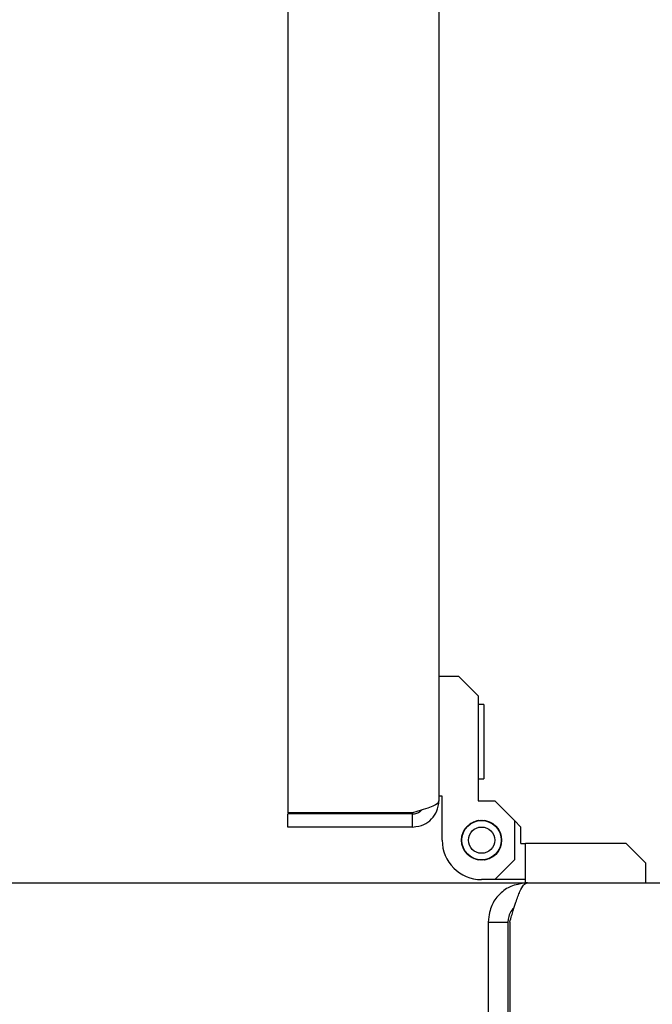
# Model space of a CAD drawing. Extents: x -72 to 51457, y 0 to 26838.
# Tile 119 of 203: x 9613 to 9710, y 9534 to 9684. Entities that reach past the tile are written whole.
import ezdxf
from ezdxf.enums import TextEntityAlignment as Align

# ---------------------------------------------------------------- set-up
doc = ezdxf.new("R2010")
doc.units = 0
doc.header["$LTSCALE"] = 12
for name, pattern in [('LDM', [0]), ('LEA', [0]), ('LFUN', [0]), ('SOLID_THIN', [0])]:
    doc.linetypes.add(name, pattern=pattern)
doc.layers.get('0').update_dxf_attribs({"linetype": 'CONTINUOUS'})
doc.layers.add('4', color=7, linetype='CONTINUOUS')
doc.styles.get("Standard").update_dxf_attribs({"font": 'medtext', "width": 0.75})
doc.styles.add('TDM', font='TXT', dxfattribs={"width": 0.675})
doc.dimstyles.new('MEDDIM1642', dxfattribs={"dimscale": 20, "dimtxt": 6, "dimasz": 3.5, "dimexe": 2.5, "dimexo": 2.5, "dimgap": 1.665, "dimtad": 1, "dimdec": 4, "dimrnd": 1, "dimzin": 12, "dimdsep": 46, "dimtxsty": 'Standard', "dimblk": 'MEDFUNV_7', "dimcen": 30, "dimclrd": 7, "dimclre": 7, "dimclrt": 7, "dimadec": 0, "dimazin": 0, "dimtfac": 0.7, "dimtdec": 4, "dimtmove": 0, "dimatfit": 3, "dimldrblk": 'MEDFUNV_7', "dimfxl": 0, "dimtolj": 1, "dimtzin": 0, "dimarcsym": 0})
doc.dimstyles.new('MEDDIM8157', dxfattribs={"dimscale": 20, "dimtxt": 6, "dimasz": 3.5, "dimexe": 2.5, "dimexo": 2.5, "dimgap": 1.665, "dimtad": 1, "dimdec": 4, "dimrnd": 1, "dimzin": 12, "dimdsep": 46, "dimtxsty": 'Standard', "dimblk": 'MEDFUNV_7', "dimcen": 30, "dimclrd": 7, "dimclre": 7, "dimclrt": 7, "dimadec": 0, "dimazin": 0, "dimtfac": 0.7, "dimtdec": 4, "dimtmove": 0, "dimatfit": 3, "dimldrblk": 'MEDFUNV_7', "dimfxl": 0, "dimtolj": 1, "dimtzin": 0, "dimarcsym": 0})

# ---------------------------------------------------------------- blocks, each defined once
blk = doc.blocks.new('MEDFUNV_6')
at = {"color": 0, "linetype": 'LFUN', "lineweight": -2}
for points in [[(1, 0.1333), (0, 0), (1, -0.1333), (1, 0.1333)], [(1, 0.1111), (0.1667, 0), (1, -0.1111)], [(1, 0.0889), (0.3333, 0), (1, -0.0889)], [(1, 0.0667), (0.5, 0), (1, -0.0667)], [(1, 0.0444), (0.6667, 0), (1, -0.0444)], [(1, 0.0222), (0.8333, 0), (1, -0.0222)]]:
    blk.add_lwpolyline(points, dxfattribs=at)
blk = doc.blocks.new('MEDFUNV_7')
at = {"color": 0, "linetype": 'LFUN', "lineweight": -2}
for points in [[(-1, 0.1333), (0, 0), (-1, -0.1333), (-1, 0.1333)], [(-1, 0.1111), (-0.1667, 0), (-1, -0.1111)], [(-1, 0.0889), (-0.3333, 0), (-1, -0.0889)], [(-1, 0.0667), (-0.5, 0), (-1, -0.0667)], [(-1, 0.0444), (-0.6667, 0), (-1, -0.0444)], [(-1, 0.0222), (-0.8333, 0), (-1, -0.0222)]]:
    blk.add_lwpolyline(points, dxfattribs=at)
blk = doc.blocks.new('MEDCLUMP_DIM_1643_')
at = {"layer": '4', "color": 7, "linetype": 'LEA', "lineweight": 25}
for p, q in [((5834.76, 9566.68), (5834.76, 10860.26)), ((10834.76, 9478.68), (10834.76, 10860.26))]:
    blk.add_line(p, q, dxfattribs=at)
at = {"layer": '4', "color": 7, "linetype": 'LDM', "lineweight": 25}
blk.add_line((5834.76, 10810.26), (10834.76, 10810.26), dxfattribs=at)
at = {"layer": '4', "color": 7, "linetype": 'LDM', "lineweight": 25, "xscale": 70, "yscale": 70, "zscale": 70}
for name, p in [('MEDFUNV_6', (5834.76, 10810.26)), ('MEDFUNV_7', (10834.76, 10810.26))]:
    blk.add_blockref(name, p, dxfattribs=at)
at = {"layer": '4', "color": 7, "lineweight": 25, "style": 'TDM', "width": 0.781579}
blk.add_text('5000', height=120, dxfattribs=at).set_placement((8186.26, 10810.26), align=Align.BOTTOM_LEFT)
blk = doc.blocks.new('*D70')
at = {"lineweight": 0}
blk.add_blockref('MEDCLUMP_DIM_1643_', (0, 0), dxfattribs=at)
blk = doc.blocks.new('MEDCLUMP_DIM_8158_')
at = {"layer": '4', "color": 7, "linetype": 'LEA', "lineweight": 25}
for p, q in [((5834.76, 10690.47), (5834.76, 11104.98)), ((11834.76, 9566.34), (11834.76, 11104.98))]:
    blk.add_line(p, q, dxfattribs=at)
at = {"layer": '4', "color": 7, "linetype": 'LDM', "lineweight": 25}
blk.add_line((5834.76, 11054.98), (11834.76, 11054.98), dxfattribs=at)
at = {"layer": '4', "color": 7, "linetype": 'LDM', "lineweight": 25, "xscale": 70, "yscale": 70, "zscale": 70}
for name, p in [('MEDFUNV_6', (5834.76, 11054.98)), ('MEDFUNV_7', (11834.76, 11054.98))]:
    blk.add_blockref(name, p, dxfattribs=at)
at = {"layer": '4', "color": 7, "lineweight": 25, "style": 'TDM'}
for s, width, p in [('( Option Aquaclean)', 0.748515, (8267.25, 11054.98)), ('6000', 0.781579, (7890.26, 11054.98))]:
    blk.add_text(s, height=120, dxfattribs=dict(at, width=width)).set_placement(p, align=Align.BOTTOM_LEFT)
blk = doc.blocks.new('*D16')
at = {"lineweight": 0}
blk.add_blockref('MEDCLUMP_DIM_8158_', (0, 0), dxfattribs=at)
blk = doc.blocks.new('Vela_Drauf')
at = {"color": 7, "linetype": 'SOLID_THIN', "lineweight": 25}
for p, q in [((9611.06, 9552.68), (9690.76, 9552.68)), ((9690.76, 9552.68), (9778.76, 9552.68)), ((9684.76, 9546.68), (9687.76, 9546.68)), ((9684.76, 9546.68), (9684.76, 9530.68)), ((9687.76, 9546.68), (9687.76, 9530.68)), ((9688.06, 9546.68), (9688.06, 9524.68))]:
    blk.add_line(p, q, dxfattribs=at)
for points, knots in [([(9690.76, 9552.68), (9690.17, 9552.62), (9689.23, 9552.47), (9688.2, 9552.16), (9687.36, 9551.7), (9686.81, 9551.23), (9686.51, 9550.93), (9686.21, 9550.63), (9685.74, 9550.08), (9685.28, 9549.24), (9684.97, 9548.22), (9684.82, 9547.27), (9684.76, 9546.68)], [0, 0, 0, 0, 1, 2, 3, 4, 4, 4, 5, 6, 7, 8, 8, 8, 8]), ([(9688.06, 9546.68), (9688.26, 9547.4), (9688.6, 9548.56), (9688.98, 9549.77), (9689.29, 9550.65), (9689.49, 9551.13), (9689.6, 9551.36), (9690.01, 9552.27), (9690.31, 9552.6), (9690.76, 9552.68)], [0, 0, 0, 0, 1, 2, 3, 4, 4, 4, 5, 5, 5, 5]), ([(9688.69, 9548.84), (9688.43, 9548.67), (9688.24, 9548.44), (9688.09, 9548.1), (9687.93, 9547.75), (9687.85, 9547.42), (9687.76, 9546.68)], [0, 0, 0, 0, 1, 1, 1, 2, 2, 2, 2])]:
    blk.add_open_spline(points, degree=3, knots=knots, dxfattribs=at)
blk = doc.blocks.new('Türen_Drauf')
at = {"color": 7, "linetype": 'SOLID_THIN', "lineweight": 25}
for p, q in [((9654.26, 10026.01), (9654.26, 9563.36)), ((9677.26, 10024.18), (9677.26, 9565.18)), ((9677.26, 9584.18), (9680.26, 9584.18)), ((9680.26, 9584.18), (9683.26, 9581.18)), ((9683.26, 9581.18), (9683.26, 9565.18)), ((9684.08, 9579.85), (9683.26, 9579.85)), ((9684.08, 9579.85), (9684.08, 9574.18)), ((9684.08, 9574.18), (9684.08, 9568.51)), ((9683.26, 9568.51), (9684.08, 9568.51)), ((9677.76, 9565.88), (9677.26, 9565.88)), ((9677.76, 9559.18), (9677.76, 9565.88)), ((9683.26, 9565.18), (9685.76, 9565.18)), ((9685.76, 9565.18), (9688.76, 9562.18)), ((9673.26, 9563.36), (9654.26, 9563.36)), ((9673.26, 9563.18), (9654.26, 9563.18)), ((9654.26, 9561.18), (9654.26, 9563.18)), ((9673.26, 9561.18), (9673.26, 9563.18)), ((9682.37, 9561.84), (9682.3, 9561.86)), ((9682.39, 9561.91), (9682.37, 9561.84)), ((9682.6, 9561.95), (9682.54, 9561.98)), ((9682.63, 9562.02), (9682.6, 9561.95)), ((9682.85, 9562.04), (9682.79, 9562.08)), ((9682.88, 9562.11), (9682.85, 9562.04)), ((9683.1, 9562.11), (9683.04, 9562.15)), ((9683.14, 9562.17), (9683.1, 9562.11)), ((9683.36, 9562.16), (9683.3, 9562.2)), ((9683.4, 9562.21), (9683.36, 9562.16)), ((9683.62, 9562.18), (9683.57, 9562.23)), ((9683.67, 9562.23), (9683.62, 9562.18)), ((9683.85, 9562.23), (9683.89, 9562.18)), ((9683.89, 9562.18), (9683.95, 9562.23)), ((9684.11, 9562.21), (9684.15, 9562.16)), ((9684.15, 9562.16), (9684.21, 9562.2)), ((9684.37, 9562.17), (9684.41, 9562.11)), ((9684.41, 9562.11), (9684.47, 9562.15)), ((9684.63, 9562.11), (9684.66, 9562.04)), ((9684.66, 9562.04), (9684.73, 9562.08)), ((9684.88, 9562.02), (9684.91, 9561.95)), ((9684.91, 9561.95), (9684.98, 9561.98)), ((9685.13, 9561.91), (9685.15, 9561.84)), ((9685.15, 9561.84), (9685.21, 9561.86)), ((9689.76, 9561.18), (9688.76, 9562.18)), ((9688.76, 9562.18), (9688.76, 9556.18)), ((9673.26, 9561.18), (9654.26, 9561.18)), ((9680.98, 9560.33), (9680.92, 9560.3)), ((9680.96, 9560.39), (9680.98, 9560.33)), ((9681.09, 9560.56), (9681.03, 9560.54)), ((9681.07, 9560.63), (9681.09, 9560.56)), ((9681.22, 9560.79), (9681.16, 9560.78)), ((9681.21, 9560.86), (9681.22, 9560.79)), ((9681.37, 9561.01), (9681.3, 9561)), ((9681.36, 9561.07), (9681.37, 9561.01)), ((9681.54, 9561.21), (9681.47, 9561.2)), ((9681.54, 9561.28), (9681.54, 9561.21)), ((9681.73, 9561.39), (9681.66, 9561.39)), ((9681.73, 9561.46), (9681.73, 9561.39)), ((9681.93, 9561.56), (9681.86, 9561.57)), ((9681.94, 9561.63), (9681.93, 9561.56)), ((9682.14, 9561.71), (9682.07, 9561.73)), ((9682.16, 9561.78), (9682.14, 9561.71)), ((9685.36, 9561.78), (9685.37, 9561.71)), ((9685.37, 9561.71), (9685.44, 9561.73)), ((9685.58, 9561.63), (9685.59, 9561.56)), ((9685.59, 9561.56), (9685.66, 9561.57)), ((9685.79, 9561.46), (9685.79, 9561.39)), ((9685.79, 9561.39), (9685.86, 9561.39)), ((9685.98, 9561.28), (9685.97, 9561.21)), ((9685.97, 9561.21), (9686.04, 9561.2)), ((9686.15, 9561.07), (9686.14, 9561.01)), ((9686.14, 9561.01), (9686.21, 9561)), ((9686.31, 9560.86), (9686.29, 9560.79)), ((9686.29, 9560.79), (9686.36, 9560.78)), ((9686.44, 9560.63), (9686.42, 9560.56)), ((9686.42, 9560.56), (9686.49, 9560.54)), ((9686.56, 9560.39), (9686.53, 9560.33)), ((9686.53, 9560.33), (9686.6, 9560.3)), ((9689.76, 9558.68), (9689.76, 9561.18)), ((9680.71, 9559.36), (9680.76, 9559.31)), ((9680.76, 9559.31), (9680.71, 9559.26)), ((9680.76, 9559.06), (9680.71, 9559.11)), ((9680.71, 9559.01), (9680.76, 9559.06)), ((9680.78, 9559.57), (9680.73, 9559.53)), ((9680.78, 9558.8), (9680.73, 9558.84)), ((9680.74, 9559.63), (9680.78, 9559.57)), ((9680.83, 9559.83), (9680.77, 9559.79)), ((9680.79, 9559.89), (9680.83, 9559.83)), ((9680.89, 9560.08), (9680.83, 9560.05)), ((9680.86, 9560.14), (9680.89, 9560.08)), ((9686.65, 9560.14), (9686.62, 9560.08)), ((9686.62, 9560.08), (9686.68, 9560.05)), ((9686.73, 9559.89), (9686.69, 9559.83)), ((9686.69, 9559.83), (9686.75, 9559.79)), ((9686.78, 9559.63), (9686.73, 9559.57)), ((9686.73, 9559.57), (9686.79, 9559.53)), ((9686.73, 9558.8), (9686.79, 9558.84)), ((9686.8, 9559.36), (9686.75, 9559.31)), ((9686.75, 9559.31), (9686.81, 9559.26)), ((9686.75, 9559.06), (9686.81, 9559.11)), ((9686.8, 9559.01), (9686.75, 9559.06)), ((9680.74, 9558.74), (9680.78, 9558.8)), ((9680.83, 9558.54), (9680.77, 9558.58)), ((9680.79, 9558.48), (9680.83, 9558.54)), ((9680.89, 9558.29), (9680.83, 9558.32)), ((9680.86, 9558.22), (9680.89, 9558.29)), ((9680.98, 9558.04), (9680.92, 9558.07)), ((9680.96, 9557.98), (9680.98, 9558.04)), ((9681.09, 9557.8), (9681.03, 9557.82)), ((9681.07, 9557.74), (9681.09, 9557.8)), ((9681.22, 9557.58), (9681.16, 9557.59)), ((9681.21, 9557.51), (9681.22, 9557.58)), ((9681.37, 9557.36), (9681.3, 9557.37)), ((9681.36, 9557.29), (9681.37, 9557.36)), ((9686.14, 9557.36), (9686.21, 9557.37)), ((9686.15, 9557.29), (9686.14, 9557.36)), ((9686.29, 9557.58), (9686.36, 9557.59)), ((9686.31, 9557.51), (9686.29, 9557.58)), ((9686.42, 9557.8), (9686.49, 9557.82)), ((9686.44, 9557.74), (9686.42, 9557.8)), ((9686.53, 9558.04), (9686.6, 9558.07)), ((9686.56, 9557.98), (9686.53, 9558.04)), ((9686.62, 9558.29), (9686.68, 9558.32)), ((9686.65, 9558.22), (9686.62, 9558.29)), ((9686.69, 9558.54), (9686.75, 9558.58)), ((9686.73, 9558.48), (9686.69, 9558.54)), ((9686.78, 9558.74), (9686.73, 9558.8)), ((9689.76, 9558.68), (9690.46, 9558.68)), ((9690.46, 9552.68), (9690.46, 9558.68)), ((9705.76, 9558.68), (9690.46, 9558.68)), ((9708.76, 9555.68), (9705.76, 9558.68)), ((9681.54, 9557.16), (9681.47, 9557.16)), ((9681.54, 9557.09), (9681.54, 9557.16)), ((9681.73, 9556.98), (9681.66, 9556.97)), ((9681.73, 9556.9), (9681.73, 9556.98)), ((9681.93, 9556.81), (9681.86, 9556.8)), ((9681.94, 9556.74), (9681.93, 9556.81)), ((9682.14, 9556.66), (9682.07, 9556.64)), ((9682.16, 9556.59), (9682.14, 9556.66)), ((9682.37, 9556.52), (9682.3, 9556.5)), ((9682.39, 9556.46), (9682.37, 9556.52)), ((9682.6, 9556.41), (9682.54, 9556.39)), ((9682.63, 9556.35), (9682.6, 9556.41)), ((9682.85, 9556.32), (9682.79, 9556.29)), ((9682.88, 9556.26), (9682.85, 9556.32)), ((9683.1, 9556.26), (9683.04, 9556.22)), ((9683.14, 9556.2), (9683.1, 9556.26)), ((9683.36, 9556.21), (9683.3, 9556.17)), ((9683.4, 9556.15), (9683.36, 9556.21)), ((9683.62, 9556.19), (9683.57, 9556.14)), ((9683.67, 9556.13), (9683.62, 9556.19)), ((9683.85, 9556.13), (9683.89, 9556.19)), ((9683.89, 9556.19), (9683.95, 9556.14)), ((9684.11, 9556.15), (9684.15, 9556.21)), ((9684.15, 9556.21), (9684.21, 9556.17)), ((9684.37, 9556.2), (9684.41, 9556.26)), ((9684.41, 9556.26), (9684.47, 9556.22)), ((9684.63, 9556.26), (9684.66, 9556.32)), ((9684.66, 9556.32), (9684.73, 9556.29)), ((9684.88, 9556.35), (9684.91, 9556.41)), ((9684.91, 9556.41), (9684.98, 9556.39)), ((9685.13, 9556.46), (9685.15, 9556.52)), ((9685.15, 9556.52), (9685.21, 9556.5)), ((9685.36, 9556.59), (9685.37, 9556.66)), ((9685.37, 9556.66), (9685.44, 9556.64)), ((9685.58, 9556.74), (9685.59, 9556.81)), ((9685.59, 9556.81), (9685.66, 9556.8)), ((9688.76, 9556.18), (9685.76, 9553.18)), ((9685.79, 9556.98), (9685.86, 9556.97)), ((9685.79, 9556.9), (9685.79, 9556.98)), ((9685.98, 9557.09), (9685.97, 9557.16)), ((9685.97, 9557.16), (9686.04, 9557.16)), ((9708.76, 9552.68), (9708.76, 9555.68)), ((9685.76, 9553.18), (9683.76, 9553.18)), ((9690.46, 9553.18), (9685.76, 9553.18)), ((9690.76, 9552.68), (9690.46, 9552.68))]:
    blk.add_line(p, q, dxfattribs=at)
for radius in [3.05, 3, 2]:
    blk.add_circle((9683.76, 9559.18), radius, dxfattribs=at)
blk.add_arc((9683.76, 9559.18), 6, 180, 270, dxfattribs=at)
for points in [[(9677.26, 9565.18), (9677.13, 9564.81), (9676.95, 9564.65), (9676.34, 9564.38), (9675.72, 9564.1), (9675.03, 9563.88), (9673.26, 9563.36)], [(9673.26, 9561.18), (9674.7, 9561.33), (9675.38, 9561.62), (9676.14, 9562.41), (9676.86, 9563.17), (9677.2, 9563.99), (9677.26, 9565.18)]]:
    blk.add_open_spline(points, degree=3, knots=[0, 0, 0, 0, 1, 1, 1, 2, 2, 2, 2], dxfattribs=at)
blk.add_open_spline([(9673.26, 9563.18), (9673.47, 9563.21), (9673.77, 9563.25), (9674.05, 9563.34), (9674.3, 9563.48), (9674.52, 9563.66), (9674.66, 9563.78)], degree=3, dxfattribs=at)

msp = doc.modelspace()

# ---------------------------------------------------------------- block references
at = {"lineweight": 0}
for name in ['Türen_Drauf', 'Vela_Drauf']:
    msp.add_blockref(name, (0, 0), dxfattribs=at)

# ---------------------------------------------------------------- dimensions: what is measured, and where the dimension line sits
at = {"layer": '4', "color": 7, "linetype": 'LDM', "lineweight": 25}
dim = msp.add_linear_dim(base=(5834.76, 11054.98), p1=(11834.76, 9546.34), p2=(5834.76, 10670.47), text='<> ( Option Aquaclean)', dimstyle='MEDDIM8157', override={"dimscale": 20, "dimdec": 0, "dimblk": 'MEDFUNV_7', "dimclrd": 7, "dimclre": 7, "dimclrt": 7, "dimtzin": 8}, dxfattribs=at)
dim.commit()
dim.dimension.update_dxf_attribs({"geometry": '*D16', "text_midpoint": (8038.76, 11154.98)})
dim = msp.add_linear_dim(base=(5834.76, 10810.26), p1=(10834.76, 9458.68), p2=(5834.76, 9546.68), dimstyle='MEDDIM1642', override={"dimscale": 20, "dimdec": 0, "dimblk": 'MEDFUNV_7', "dimclrd": 7, "dimclre": 7, "dimclrt": 7, "dimtzin": 8}, dxfattribs=at)
dim.commit()
dim.dimension.update_dxf_attribs({"geometry": '*D70', "text_midpoint": (8334.76, 10910.26)})

doc.saveas('drawing.dxf')
